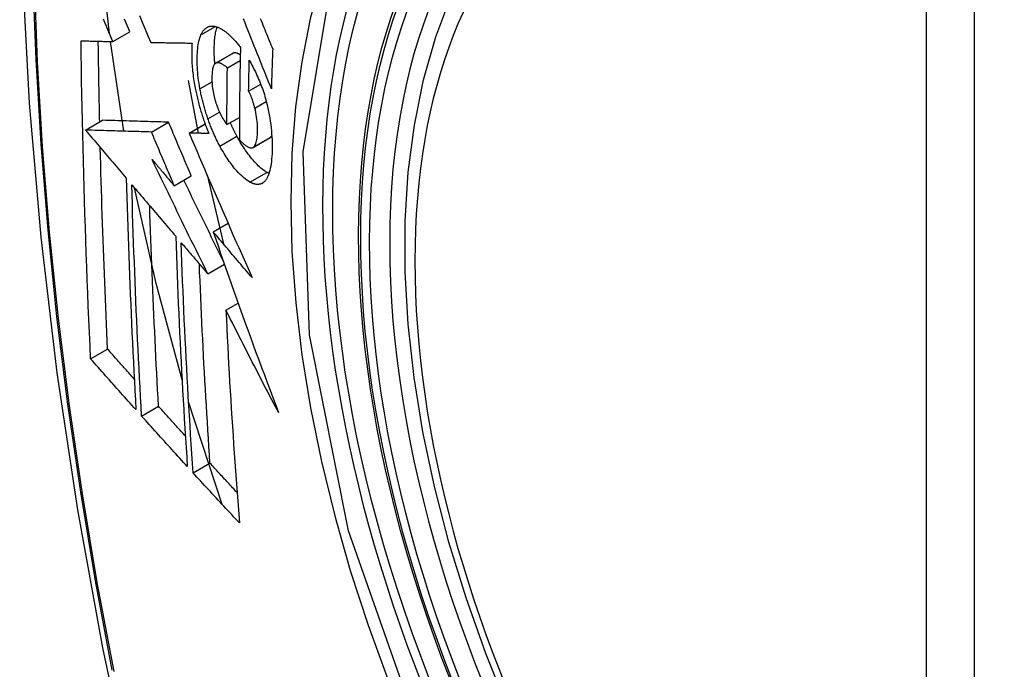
# Model space of a CAD drawing. Header units: inches. Extents: x 532.5 to 626.4, y 208.3 to 286.7.
# Tile 98 of 106: x 581.618 to 581.959, y 256.474 to 256.699. Entities that reach past the tile are written whole.
import ezdxf

# ---------------------------------------------------------------- set-up
doc = ezdxf.new("R2010")
doc.units = ezdxf.units.IN
doc.header["$MEASUREMENT"] = 0
doc.layers.add('Visible Edges(ANSI)', color=7, linetype='Continuous', lineweight=25)
doc.layers.add('Visible Tangent Edges(ANSI)', color=7, linetype='Continuous', lineweight=25)

msp = doc.modelspace()

# ---------------------------------------------------------------- linework, layer by layer
at = {"layer": 'Visible Edges(ANSI)'}
for p, q in [((581.6504, 256.69126), (581.6563, 256.69466)), ((581.65423, 256.66029), (581.64958, 256.69128)), ((581.6635, 256.69098), (581.66361, 256.69097)), ((581.68593, 256.68378), (581.69183, 256.68717)), ((581.69, 256.6822), (581.69443, 256.68475)), ((581.6765, 256.67782), (581.67993, 256.65958)), ((581.69736, 256.67413), (581.70152, 256.67652)), ((581.64097, 256.66068), (581.64687, 256.66407)), ((581.64687, 256.66407), (581.64687, 256.66407)), ((581.66378, 256.66001), (581.66967, 256.66341)), ((581.68986, 256.66256), (581.69417, 256.66504)), ((581.64098, 256.66068), (581.64097, 256.66068)), ((581.67676, 256.65966), (581.68229, 256.66285)), ((581.67692, 256.65966), (581.67676, 256.65966)), ((581.69886, 256.65468), (581.70475, 256.65808)), ((581.70475, 256.65808), (581.70481, 256.65811)), ((581.67164, 256.64143), (581.67753, 256.64482)), ((581.68298, 256.64517), (581.68864, 256.62136)), ((581.6851, 256.62553), (581.69023, 256.62849)), ((581.68322, 256.61101), (581.68897, 256.61432)), ((581.68951, 256.59843), (581.69372, 256.60086)), ((581.64273, 256.58163), (581.64859, 256.58501)), ((581.66035, 256.56187), (581.6662, 256.56524)), ((581.68823, 256.5313), (581.6766, 256.5668)), ((581.67815, 256.54224), (581.68399, 256.5456))]:
    msp.add_line(p, q, dxfattribs=at)
at = {"layer": 'Visible Edges(ANSI)', "flags": 128}
for points in [[(581.67222, 257.09367), (581.65939, 257.05556), (581.64833, 257.01632), (581.63904, 256.97603), (581.63149, 256.93476), (581.62565, 256.89257), (581.6215, 256.84953), (581.61903, 256.80569), (581.61821, 256.76111), (581.61902, 256.71587), (581.62145, 256.67001), (581.62547, 256.62362), (581.63106, 256.57674), (581.63821, 256.52945), (581.64689, 256.48182), (581.65708, 256.4339), (581.66876, 256.38578)], [(581.78711, 256.46057), (581.77937, 256.47976), (581.77252, 256.49902), (581.76658, 256.51828), (581.76159, 256.53746), (581.75756, 256.55646), (581.75452, 256.57521), (581.75248, 256.59363), (581.75147, 256.61164), (581.75149, 256.62915), (581.75255, 256.64611), (581.75466, 256.66243), (581.75781, 256.67804), (581.76202, 256.69287), (581.76728, 256.70685), (581.77358, 256.71992), (581.7809, 256.73198), (581.78925, 256.74298), (581.79857, 256.75282), (581.80882, 256.76143), (581.81994, 256.76874)], [(581.64924, 256.694), (581.64711, 256.71401), (581.64563, 256.73376)], [(581.6504, 256.69126), (581.64994, 256.69236), (581.64947, 256.69346), (581.64901, 256.69456), (581.64854, 256.69566), (581.64807, 256.69676), (581.64761, 256.69786), (581.64714, 256.69896)], [(581.6563, 256.69466), (581.65584, 256.69576), (581.65537, 256.69685), (581.6549, 256.69795), (581.65444, 256.69905)], [(581.6596, 256.70026), (581.66058, 256.69793), (581.66155, 256.6956), (581.66253, 256.69328), (581.6635, 256.69098)], [(581.70522, 256.67493), (581.70474, 256.67613), (581.70426, 256.67733), (581.70377, 256.67854), (581.70329, 256.67974), (581.7028, 256.68096), (581.70231, 256.68218), (581.70182, 256.6834), (581.70133, 256.68464), (581.70083, 256.68589), (581.70032, 256.68714), (581.69982, 256.68841), (581.6993, 256.68969), (581.69879, 256.69098), (581.69826, 256.69229), (581.69773, 256.69361), (581.6972, 256.69495), (581.69665, 256.69631), (581.6961, 256.69768), (581.69555, 256.69908)], [(581.70135, 256.69928), (581.70167, 256.6985), (581.70198, 256.69773), (581.70229, 256.69695), (581.70261, 256.69618), (581.70292, 256.69542), (581.70323, 256.69465), (581.70353, 256.69389), (581.70384, 256.69313), (581.70415, 256.69238), (581.70445, 256.69163), (581.70475, 256.69088), (581.70506, 256.69013), (581.70536, 256.68939), (581.70566, 256.68865)], [(581.68087, 256.6936), (581.68098, 256.69382), (581.68109, 256.69404), (581.6812, 256.69424), (581.68131, 256.69443), (581.68143, 256.69462), (581.68155, 256.6948), (581.68167, 256.69497), (581.6818, 256.69514), (581.68193, 256.69529), (581.68207, 256.69544), (581.6822, 256.69558), (581.68234, 256.69571), (581.68249, 256.69583), (581.68263, 256.69594), (581.68278, 256.69605), (581.68294, 256.69614), (581.68309, 256.69623), (581.68325, 256.69631), (581.68341, 256.69637), (581.68357, 256.69643), (581.68373, 256.69648), (581.6839, 256.69653), (581.68407, 256.69656), (581.68424, 256.69659)], [(581.68424, 256.69659), (581.68443, 256.6966), (581.68461, 256.69661), (581.6848, 256.69661), (581.68498, 256.69661), (581.68517, 256.69659), (581.68536, 256.69657), (581.68556, 256.69654), (581.68575, 256.6965), (581.68594, 256.69646), (581.68614, 256.6964), (581.68634, 256.69634), (581.68653, 256.69628), (581.68673, 256.6962), (581.68693, 256.69612), (581.68714, 256.69603), (581.68734, 256.69593), (581.68754, 256.69583), (581.68775, 256.69572), (581.68796, 256.6956), (581.68816, 256.69548), (581.68837, 256.69535), (581.68858, 256.69521), (581.68879, 256.69506), (581.689, 256.69491)], [(581.68569, 256.68359), (581.68563, 256.68423), (581.68558, 256.68486), (581.68554, 256.68548), (581.68551, 256.6861), (581.68549, 256.68671), (581.68547, 256.68731), (581.68546, 256.6879), (581.68546, 256.68849), (581.68547, 256.68907), (581.68548, 256.68963), (581.6855, 256.69019), (581.68552, 256.69074), (581.68556, 256.69127), (581.6856, 256.6918), (581.68565, 256.69231), (581.68571, 256.69282), (581.68577, 256.69331), (581.68585, 256.69378), (581.68593, 256.69424), (581.68602, 256.69469), (581.68612, 256.69511), (581.68623, 256.69552), (581.68635, 256.69592), (581.68648, 256.69629)], [(581.689, 256.69491), (581.68923, 256.69474), (581.68946, 256.69457), (581.68969, 256.69439), (581.68992, 256.6942), (581.69015, 256.69401), (581.69038, 256.69381), (581.69061, 256.6936), (581.69084, 256.69339), (581.69107, 256.69317), (581.6913, 256.69295), (581.69153, 256.69272), (581.69176, 256.69249), (581.69199, 256.69225), (581.69222, 256.692), (581.69245, 256.69175), (581.69268, 256.69149), (581.69291, 256.69123), (581.69314, 256.69096), (581.69337, 256.69069), (581.6936, 256.69041), (581.69383, 256.69013), (581.69407, 256.68984), (581.6943, 256.68954), (581.69453, 256.68924)], [(581.63944, 256.69153), (581.63989, 256.69152), (581.64034, 256.69151), (581.64079, 256.6915), (581.64124, 256.69149), (581.6417, 256.69147), (581.64215, 256.69146), (581.64261, 256.69145), (581.64306, 256.69144), (581.64352, 256.69143), (581.64398, 256.69142), (581.64443, 256.69141), (581.64489, 256.6914), (581.64535, 256.69138), (581.64581, 256.69137), (581.64627, 256.69136), (581.64673, 256.69135), (581.64719, 256.69134), (581.64765, 256.69133), (581.64811, 256.69132), (581.64857, 256.69131), (581.64903, 256.69129), (581.64949, 256.69128), (581.64994, 256.69127), (581.6504, 256.69126)], [(581.64273, 256.58163), (581.64252, 256.58617), (581.64232, 256.5907), (581.64212, 256.59525), (581.64193, 256.59979), (581.64174, 256.60434), (581.64156, 256.6089), (581.64139, 256.61345), (581.64122, 256.61802), (581.64106, 256.62258), (581.6409, 256.62716), (581.64075, 256.63173), (581.64061, 256.63631), (581.64047, 256.64089), (581.64034, 256.64547), (581.64022, 256.65005), (581.6401, 256.65463), (581.63999, 256.65922), (581.63989, 256.66382), (581.6398, 256.66842), (581.63971, 256.67303), (581.63963, 256.67765), (581.63956, 256.68227), (581.63949, 256.6869), (581.63944, 256.69153)], [(581.64586, 256.66349), (581.64584, 256.66465), (581.64581, 256.66581), (581.64579, 256.66697), (581.64576, 256.66813), (581.64574, 256.66929), (581.64572, 256.67045), (581.64569, 256.67161), (581.64567, 256.67277), (581.64565, 256.67393), (581.64563, 256.67509), (581.64561, 256.67626), (581.64558, 256.67742), (581.64556, 256.67858), (581.64555, 256.67974), (581.64553, 256.6809), (581.64551, 256.68207), (581.64549, 256.68323), (581.64547, 256.68439), (581.64545, 256.68556), (581.64544, 256.68672), (581.64542, 256.68789), (581.64541, 256.68905), (581.64539, 256.69022), (581.64538, 256.69138)], [(581.66361, 256.69097), (581.66419, 256.69096), (581.66477, 256.69095), (581.66535, 256.69094), (581.66593, 256.69093), (581.66652, 256.69092), (581.66711, 256.69091), (581.6677, 256.6909), (581.66828, 256.69089), (581.66887, 256.69088), (581.66947, 256.69087), (581.67006, 256.69086), (581.67065, 256.69085), (581.67124, 256.69084), (581.67184, 256.69083), (581.67243, 256.69082), (581.67302, 256.69081), (581.67362, 256.6908), (581.67422, 256.69079), (581.67481, 256.69078), (581.67541, 256.69077), (581.676, 256.69076), (581.6766, 256.69076), (581.67719, 256.69075), (581.67779, 256.69074)], [(581.67779, 256.69074), (581.67775, 256.6902), (581.67772, 256.68965), (581.67769, 256.68909), (581.67768, 256.68852), (581.67766, 256.68794), (581.67766, 256.68736), (581.67766, 256.68676), (581.67767, 256.68616), (581.67768, 256.68555), (581.67771, 256.68493), (581.67774, 256.6843), (581.67777, 256.68367), (581.67781, 256.68304), (581.67787, 256.68239), (581.67792, 256.68174), (581.67799, 256.68109), (581.67806, 256.68043), (581.67814, 256.67976), (581.67823, 256.67909), (581.67833, 256.67842), (581.67843, 256.67774), (581.67854, 256.67706), (581.67866, 256.67638), (581.67879, 256.67569)], [(581.68053, 256.67495), (581.68036, 256.67591), (581.6802, 256.67686), (581.68006, 256.6778), (581.67994, 256.67873), (581.67984, 256.67965), (581.67976, 256.68056), (581.67969, 256.68145), (581.67963, 256.68233), (581.67959, 256.6832), (581.67957, 256.68406), (581.67956, 256.68489), (581.67957, 256.68571), (581.67959, 256.68651), (581.67962, 256.68728), (581.67967, 256.68804), (581.67974, 256.68878), (581.67982, 256.68949), (581.67991, 256.69017), (581.68003, 256.69083), (581.68016, 256.69145), (581.68031, 256.69204), (581.68048, 256.6926), (581.68067, 256.69312), (581.68087, 256.6936)], [(581.69195, 256.68723), (581.69194, 256.68723), (581.69194, 256.68723), (581.69193, 256.68723), (581.69193, 256.68722), (581.69192, 256.68722), (581.69192, 256.68722), (581.69191, 256.68722), (581.69191, 256.68722), (581.6919, 256.68721), (581.6919, 256.68721), (581.69189, 256.68721), (581.69189, 256.68721), (581.69188, 256.6872), (581.69188, 256.6872), (581.69187, 256.6872), (581.69187, 256.6872), (581.69187, 256.68719), (581.69186, 256.68719), (581.69186, 256.68719), (581.69185, 256.68719), (581.69185, 256.68718), (581.69184, 256.68718), (581.69184, 256.68718), (581.69183, 256.68717)], [(581.69447, 256.68667), (581.69436, 256.68674), (581.69424, 256.6868), (581.69413, 256.68687), (581.69402, 256.68692), (581.69391, 256.68698), (581.6938, 256.68703), (581.69369, 256.68708), (581.69358, 256.68713), (581.69347, 256.68717), (581.69336, 256.68721), (581.69325, 256.68724), (581.69314, 256.68727), (581.69304, 256.6873), (581.69293, 256.68732), (581.69283, 256.68734), (581.69272, 256.68735), (581.69262, 256.68735), (581.69252, 256.68735), (581.69242, 256.68735), (581.69232, 256.68734), (581.69223, 256.68732), (581.69213, 256.6873), (581.69204, 256.68727), (581.69195, 256.68723)], [(581.69453, 256.68924), (581.6945, 256.68791), (581.69447, 256.68658), (581.69444, 256.68524), (581.69441, 256.68391), (581.69439, 256.68258), (581.69436, 256.68125), (581.69434, 256.67992), (581.69432, 256.67859), (581.6943, 256.67727), (581.69428, 256.67594), (581.69426, 256.67461), (581.69424, 256.67329), (581.69423, 256.67196), (581.69421, 256.67064), (581.6942, 256.66932), (581.69419, 256.66799), (581.69418, 256.66667), (581.69417, 256.66535), (581.69416, 256.66403), (581.69415, 256.66271), (581.69415, 256.66139), (581.69415, 256.66007), (581.69414, 256.65875), (581.69414, 256.65744)], [(581.70566, 256.68865), (581.70563, 256.68808), (581.70561, 256.6875), (581.70559, 256.68693), (581.70557, 256.68636), (581.70555, 256.68579), (581.70553, 256.68522), (581.70551, 256.68464), (581.70549, 256.68407), (581.70547, 256.6835), (581.70546, 256.68293), (581.70544, 256.68236), (581.70542, 256.68179), (581.7054, 256.68121), (581.70538, 256.68064), (581.70536, 256.68007), (581.70535, 256.6795), (581.70533, 256.67893), (581.70531, 256.67836), (581.7053, 256.67779), (581.70528, 256.67722), (581.70526, 256.67664), (581.70525, 256.67607), (581.70523, 256.6755), (581.70522, 256.67493)], [(581.68605, 256.68384), (581.68585, 256.68373), (581.68567, 256.68357), (581.6855, 256.68337), (581.68534, 256.68312), (581.68521, 256.68284), (581.68509, 256.68252), (581.68499, 256.68217), (581.6849, 256.68179), (581.68483, 256.68138), (581.68477, 256.68095), (581.68473, 256.6805), (581.68469, 256.68003), (581.68467, 256.67954), (581.68466, 256.67905), (581.68466, 256.67853), (581.68466, 256.678), (581.68468, 256.67746), (581.68471, 256.67691), (581.68475, 256.67634), (581.6848, 256.67577), (581.68487, 256.67518), (581.68496, 256.67459), (581.68506, 256.67399), (581.68518, 256.67338)], [(581.69, 256.6822), (581.68982, 256.68235), (581.68965, 256.68249), (581.68947, 256.68263), (581.6893, 256.68277), (581.68912, 256.6829), (581.68895, 256.68302), (581.68877, 256.68314), (581.6886, 256.68325), (581.68842, 256.68336), (581.68825, 256.68346), (581.68808, 256.68355), (581.68791, 256.68363), (581.68774, 256.68371), (581.68758, 256.68377), (581.68741, 256.68383), (581.68725, 256.68388), (581.68709, 256.68391), (581.68693, 256.68394), (581.68678, 256.68395), (581.68663, 256.68396), (581.68648, 256.68395), (581.68633, 256.68392), (581.68619, 256.68389), (581.68605, 256.68384)], [(581.69736, 256.67413), (581.69736, 256.67457), (581.69737, 256.67502), (581.69738, 256.67546), (581.69739, 256.67591), (581.6974, 256.67636), (581.6974, 256.6768), (581.69741, 256.67725), (581.69742, 256.67769), (581.69743, 256.67814), (581.69744, 256.67859), (581.69745, 256.67903), (581.69745, 256.67948), (581.69746, 256.67992), (581.69747, 256.68037), (581.69748, 256.68082), (581.69749, 256.68126), (581.6975, 256.68171), (581.69751, 256.68216), (581.69752, 256.6826), (581.69753, 256.68305), (581.69754, 256.6835), (581.69755, 256.68394), (581.69756, 256.68439), (581.69757, 256.68484)], [(581.69757, 256.68484), (581.69788, 256.68429), (581.69818, 256.68373), (581.69848, 256.68316), (581.69878, 256.68258), (581.69908, 256.682), (581.69937, 256.6814), (581.69967, 256.6808), (581.69996, 256.68018), (581.70024, 256.67956), (581.70052, 256.67893), (581.7008, 256.6783), (581.70107, 256.67765), (581.70133, 256.677), (581.70159, 256.67634), (581.70185, 256.67567), (581.70209, 256.67499), (581.70233, 256.67431), (581.70256, 256.67362), (581.70278, 256.67293), (581.703, 256.67223), (581.7032, 256.67153), (581.7034, 256.67082), (581.70358, 256.67011), (581.70376, 256.66939)], [(581.68986, 256.66256), (581.68986, 256.66338), (581.68986, 256.66419), (581.68986, 256.66501), (581.68986, 256.66582), (581.68987, 256.66664), (581.68987, 256.66746), (581.68987, 256.66827), (581.68987, 256.66909), (581.68988, 256.66991), (581.68988, 256.67073), (581.68989, 256.67154), (581.68989, 256.67236), (581.6899, 256.67318), (581.68991, 256.674), (581.68991, 256.67482), (581.68992, 256.67564), (581.68993, 256.67646), (581.68994, 256.67728), (581.68995, 256.6781), (581.68996, 256.67892), (581.68997, 256.67974), (581.68998, 256.68056), (581.68999, 256.68138), (581.69, 256.6822)], [(581.67879, 256.67569), (581.67888, 256.67519), (581.67898, 256.67469), (581.67908, 256.67419), (581.67919, 256.67369), (581.6793, 256.67319), (581.67941, 256.67269), (581.67952, 256.67219), (581.67964, 256.67169), (581.67976, 256.67118), (581.67989, 256.67068), (581.68002, 256.67018), (581.68015, 256.66968), (581.68029, 256.66918), (581.68042, 256.66868), (581.68057, 256.66818), (581.68071, 256.66768), (581.68086, 256.66718), (581.68101, 256.66669), (581.68116, 256.66619), (581.68132, 256.6657), (581.68148, 256.66521), (581.68164, 256.66472), (581.6818, 256.66423), (581.68197, 256.66375)], [(581.68328, 256.66461), (581.68313, 256.66503), (581.68299, 256.66545), (581.68285, 256.66588), (581.68271, 256.6663), (581.68258, 256.66673), (581.68245, 256.66716), (581.68232, 256.66758), (581.68219, 256.66801), (581.68206, 256.66845), (581.68194, 256.66888), (581.68182, 256.66931), (581.6817, 256.66975), (581.68159, 256.67018), (581.68148, 256.67062), (581.68137, 256.67105), (581.68127, 256.67148), (581.68117, 256.67192), (581.68107, 256.67235), (581.68097, 256.67278), (581.68088, 256.67322), (581.68079, 256.67365), (581.6807, 256.67408), (581.68061, 256.67452), (581.68053, 256.67495)], [(581.69948, 256.66829), (581.69941, 256.66855), (581.69934, 256.66882), (581.69927, 256.66908), (581.6992, 256.66934), (581.69912, 256.6696), (581.69905, 256.66987), (581.69897, 256.67013), (581.69889, 256.67039), (581.69881, 256.67065), (581.69872, 256.67091), (581.69864, 256.67116), (581.69855, 256.67141), (581.69846, 256.67166), (581.69837, 256.67191), (581.69828, 256.67215), (581.69819, 256.67239), (581.69809, 256.67262), (581.69799, 256.67286), (581.69789, 256.67308), (581.69779, 256.6733), (581.69768, 256.67352), (581.69758, 256.67373), (581.69747, 256.67393), (581.69736, 256.67413)], [(581.68518, 256.67338), (581.68522, 256.67318), (581.68527, 256.67299), (581.68531, 256.67279), (581.68536, 256.67259), (581.6854, 256.67239), (581.68545, 256.67219), (581.6855, 256.67199), (581.68555, 256.6718), (581.6856, 256.6716), (581.68566, 256.6714), (581.68571, 256.6712), (581.68577, 256.67101), (581.68582, 256.67081), (581.68588, 256.67061), (581.68594, 256.67042), (581.686, 256.67023), (581.68606, 256.67003), (581.68613, 256.66984), (581.68619, 256.66965), (581.68625, 256.66946), (581.68632, 256.66927), (581.68639, 256.66908), (581.68646, 256.66889), (581.68653, 256.66871)], [(581.68653, 256.66871), (581.68659, 256.66854), (581.68666, 256.66837), (581.68673, 256.6682), (581.68679, 256.66804), (581.68686, 256.66788), (581.68693, 256.66771), (581.68699, 256.66755), (581.68706, 256.66739), (581.68713, 256.66724), (581.6872, 256.66708), (581.68727, 256.66692), (581.68734, 256.66677), (581.68742, 256.66662), (581.68749, 256.66647), (581.68756, 256.66632), (581.68763, 256.66617), (581.68771, 256.66602), (581.68778, 256.66588), (581.68786, 256.66574), (581.68793, 256.6656), (581.68801, 256.66546), (581.68809, 256.66532), (581.68816, 256.66518), (581.68824, 256.66505)], [(581.69891, 256.65471), (581.69913, 256.65488), (581.69933, 256.65511), (581.69952, 256.65538), (581.69969, 256.6557), (581.69984, 256.65607), (581.69997, 256.65647), (581.70008, 256.65691), (581.70017, 256.65738), (581.70025, 256.65788), (581.70031, 256.65841), (581.70036, 256.65896), (581.70039, 256.65954), (581.70042, 256.66012), (581.70043, 256.66075), (581.70043, 256.66144), (581.70041, 256.66214), (581.70037, 256.66287), (581.70031, 256.66361), (581.70022, 256.66437), (581.70012, 256.66515), (581.69999, 256.66593), (581.69984, 256.66671), (581.69967, 256.6675), (581.69948, 256.66829)], [(581.70376, 256.66939), (581.70402, 256.66825), (581.70426, 256.66712), (581.70447, 256.66599), (581.70467, 256.66487), (581.70484, 256.66375), (581.70499, 256.66264), (581.70512, 256.66155), (581.70522, 256.66047), (581.70531, 256.65941), (581.70538, 256.65837), (581.70543, 256.65734), (581.70546, 256.65632), (581.70548, 256.65533), (581.70548, 256.65435), (581.70546, 256.65339), (581.70543, 256.65246), (581.70538, 256.65155), (581.70531, 256.65066), (581.70522, 256.64981), (581.70512, 256.64899), (581.705, 256.6482), (581.70485, 256.64745), (581.70468, 256.64674), (581.7045, 256.64607)], [(581.66967, 256.66341), (581.66879, 256.66343), (581.66791, 256.66346), (581.66702, 256.66348), (581.66614, 256.66351), (581.66525, 256.66353), (581.66435, 256.66356), (581.66346, 256.66358), (581.66255, 256.66361), (581.66165, 256.66364), (581.66073, 256.66366), (581.65981, 256.66369), (581.65888, 256.66372), (581.65794, 256.66374), (581.657, 256.66377), (581.65604, 256.6638), (581.65507, 256.66383), (581.65409, 256.66386), (581.6531, 256.66389), (581.6521, 256.66392), (581.65108, 256.66394), (581.65005, 256.66398), (581.649, 256.66401), (581.64794, 256.66404), (581.64687, 256.66407)], [(581.67753, 256.64482), (581.6772, 256.6456), (581.67688, 256.64637), (581.67655, 256.64715), (581.67622, 256.64792), (581.67589, 256.64869), (581.67556, 256.64947), (581.67523, 256.65024), (581.6749, 256.65102), (581.67457, 256.65179), (581.67425, 256.65257), (581.67392, 256.65334), (581.67359, 256.65412), (581.67326, 256.65489), (581.67293, 256.65567), (581.67261, 256.65644), (581.67228, 256.65722), (581.67195, 256.65799), (581.67163, 256.65876), (581.6713, 256.65954), (581.67098, 256.66031), (581.67065, 256.66109), (581.67032, 256.66186), (581.67, 256.66263), (581.66967, 256.66341)], [(581.68197, 256.66375), (581.68204, 256.66356), (581.6821, 256.66338), (581.68216, 256.6632), (581.68223, 256.66302), (581.68229, 256.66284), (581.68236, 256.66266), (581.68242, 256.66248), (581.68249, 256.6623), (581.68256, 256.66212), (581.68262, 256.66195), (581.68269, 256.66177), (581.68276, 256.66159), (581.68282, 256.66141), (581.68289, 256.66124), (581.68296, 256.66106), (581.68303, 256.66089), (581.6831, 256.66071), (581.68317, 256.66054), (581.68324, 256.66036), (581.68331, 256.66019), (581.68338, 256.66001), (581.68345, 256.65984), (581.68352, 256.65967), (581.68359, 256.65949)], [(581.68742, 256.65513), (581.68723, 256.65549), (581.68704, 256.65585), (581.68685, 256.65621), (581.68666, 256.65658), (581.68648, 256.65695), (581.68629, 256.65732), (581.68611, 256.6577), (581.68593, 256.65808), (581.68575, 256.65846), (581.68558, 256.65885), (581.6854, 256.65924), (581.68523, 256.65963), (581.68505, 256.66003), (581.68488, 256.66043), (581.68471, 256.66083), (581.68455, 256.66124), (581.68438, 256.66165), (581.68422, 256.66206), (581.68406, 256.66248), (581.6839, 256.6629), (581.68374, 256.66332), (581.68358, 256.66375), (581.68343, 256.66418), (581.68328, 256.66461)], [(581.68824, 256.66505), (581.68831, 256.66494), (581.68837, 256.66483), (581.68844, 256.66471), (581.6885, 256.6646), (581.68857, 256.66449), (581.68864, 256.66438), (581.6887, 256.66427), (581.68877, 256.66417), (581.68884, 256.66406), (581.68891, 256.66395), (581.68897, 256.66384), (581.68904, 256.66374), (581.68911, 256.66363), (581.68918, 256.66353), (581.68925, 256.66342), (581.68932, 256.66332), (581.68938, 256.66322), (581.68945, 256.66312), (581.68952, 256.66303), (581.68959, 256.66293), (581.68966, 256.66283), (581.68972, 256.66274), (581.68979, 256.66265), (581.68986, 256.66256)], [(581.69332, 256.65852), (581.69322, 256.65871), (581.69312, 256.6589), (581.69302, 256.65909), (581.69292, 256.65928), (581.69282, 256.65947), (581.69272, 256.65966), (581.69263, 256.65985), (581.69253, 256.66004), (581.69243, 256.66023), (581.69234, 256.66043), (581.69224, 256.66062), (581.69214, 256.66082), (581.69205, 256.66102), (581.69196, 256.66121), (581.69186, 256.66141), (581.69177, 256.66161), (581.69167, 256.66181), (581.69158, 256.66201), (581.69149, 256.66221), (581.6914, 256.66242), (581.6913, 256.66262), (581.69121, 256.66283), (581.69112, 256.66303), (581.69103, 256.66324)], [(581.64097, 256.66068), (581.64156, 256.65999), (581.64214, 256.65929), (581.64273, 256.6586), (581.64331, 256.65791), (581.6439, 256.65722), (581.64449, 256.65653), (581.64507, 256.65584), (581.64566, 256.65514), (581.64625, 256.65445), (581.64683, 256.65376), (581.64742, 256.65306), (581.64801, 256.65237), (581.6486, 256.65168), (581.64918, 256.65098), (581.64977, 256.65029), (581.65036, 256.6496), (581.65095, 256.64891), (581.65153, 256.64821), (581.65212, 256.64752), (581.65271, 256.64683), (581.65329, 256.64614), (581.65388, 256.64544), (581.65447, 256.64475), (581.65506, 256.64406)], [(581.66378, 256.66001), (581.6629, 256.66004), (581.66201, 256.66006), (581.66113, 256.66009), (581.66024, 256.66011), (581.65935, 256.66014), (581.65846, 256.66016), (581.65756, 256.66019), (581.65666, 256.66022), (581.65575, 256.66024), (581.65484, 256.66027), (581.65391, 256.6603), (581.65298, 256.66032), (581.65205, 256.66035), (581.6511, 256.66038), (581.65014, 256.66041), (581.64918, 256.66043), (581.6482, 256.66046), (581.64721, 256.66049), (581.6462, 256.66052), (581.64519, 256.66055), (581.64416, 256.66058), (581.64311, 256.66061), (581.64205, 256.66064), (581.64098, 256.66068)], [(581.67164, 256.64143), (581.67131, 256.6422), (581.67098, 256.64298), (581.67065, 256.64375), (581.67032, 256.64453), (581.66999, 256.6453), (581.66967, 256.64608), (581.66934, 256.64685), (581.66901, 256.64762), (581.66868, 256.6484), (581.66835, 256.64917), (581.66802, 256.64995), (581.6677, 256.65072), (581.66737, 256.6515), (581.66704, 256.65227), (581.66671, 256.65305), (581.66639, 256.65382), (581.66606, 256.6546), (581.66573, 256.65537), (581.66541, 256.65614), (581.66508, 256.65692), (581.66475, 256.65769), (581.66443, 256.65847), (581.6641, 256.65924), (581.66378, 256.66001)], [(581.67676, 256.65966), (581.67763, 256.65762), (581.67851, 256.65557), (581.67939, 256.65352), (581.68027, 256.65146), (581.68116, 256.64939), (581.68205, 256.64732), (581.68295, 256.64524), (581.68385, 256.64315), (581.68475, 256.64107), (581.68566, 256.63898), (581.68656, 256.63688), (581.68748, 256.63479), (581.68839, 256.63269), (581.6893, 256.63059), (581.69022, 256.6285), (581.69114, 256.6264), (581.69206, 256.6243), (581.69298, 256.62221), (581.69391, 256.62011), (581.69483, 256.61802), (581.69576, 256.61593), (581.69668, 256.61385), (581.69761, 256.61177), (581.69854, 256.60969)], [(581.68359, 256.65949), (581.68331, 256.6595), (581.68303, 256.65951), (581.68275, 256.65951), (581.68247, 256.65952), (581.6822, 256.65953), (581.68192, 256.65953), (581.68164, 256.65954), (581.68136, 256.65955), (581.68108, 256.65955), (581.6808, 256.65956), (581.68052, 256.65957), (581.68025, 256.65957), (581.67997, 256.65958), (581.67969, 256.65959), (581.67941, 256.6596), (581.67913, 256.6596), (581.67886, 256.65961), (581.67858, 256.65962), (581.6783, 256.65962), (581.67803, 256.65963), (581.67775, 256.65964), (581.67747, 256.65964), (581.6772, 256.65965), (581.67692, 256.65966)], [(581.7037, 256.64607), (581.70328, 256.64632), (581.70286, 256.64659), (581.70243, 256.64689), (581.70201, 256.64722), (581.70157, 256.64757), (581.70114, 256.64796), (581.7007, 256.64837), (581.70026, 256.6488), (581.69982, 256.64925), (581.69938, 256.64973), (581.69894, 256.65023), (581.69849, 256.65075), (581.69805, 256.65129), (581.69762, 256.65184), (581.69718, 256.65241), (581.69674, 256.65301), (581.69631, 256.65362), (581.69587, 256.65426), (581.69544, 256.65492), (581.69501, 256.6556), (581.69458, 256.6563), (581.69416, 256.65702), (581.69374, 256.65776), (581.69332, 256.65852)], [(581.69414, 256.65744), (581.69436, 256.6572), (581.69457, 256.65697), (581.69478, 256.65675), (581.695, 256.65653), (581.69521, 256.65632), (581.69542, 256.65612), (581.69563, 256.65592), (581.69585, 256.65574), (581.69605, 256.65556), (581.69626, 256.6554), (581.69647, 256.65524), (581.69668, 256.6551), (581.69688, 256.65497), (581.69709, 256.65486), (581.69729, 256.65475), (581.69749, 256.65467), (581.69768, 256.6546), (581.69787, 256.65455), (581.69806, 256.65452), (581.69824, 256.65451), (581.69842, 256.65453), (581.69859, 256.65456), (581.69875, 256.65462), (581.69891, 256.65471)], [(581.70481, 256.65811), (581.70483, 256.65812), (581.70486, 256.65814), (581.70488, 256.65816), (581.70491, 256.65818), (581.70493, 256.6582), (581.70496, 256.65822), (581.70498, 256.65824), (581.70501, 256.65826), (581.70503, 256.65828), (581.70505, 256.6583), (581.70508, 256.65833), (581.7051, 256.65835), (581.70512, 256.65837), (581.70515, 256.6584), (581.70517, 256.65842), (581.70519, 256.65845), (581.70521, 256.65848), (581.70523, 256.65851), (581.70526, 256.65853), (581.70528, 256.65856), (581.7053, 256.65859), (581.70532, 256.65862), (581.70534, 256.65865), (581.70536, 256.65868)], [(581.64859, 256.58501), (581.64846, 256.58789), (581.64833, 256.59078), (581.6482, 256.59366), (581.64808, 256.59655), (581.64795, 256.59944), (581.64783, 256.60233), (581.64772, 256.60522), (581.6476, 256.60811), (581.64748, 256.611), (581.64737, 256.6139), (581.64726, 256.61679), (581.64716, 256.61969), (581.64705, 256.62259), (581.64695, 256.6255), (581.64685, 256.6284), (581.64675, 256.63131), (581.64666, 256.63422), (581.64657, 256.63713), (581.64648, 256.64004), (581.64639, 256.64296), (581.64631, 256.64588), (581.64623, 256.6488), (581.64615, 256.65173), (581.64607, 256.65465)], [(581.6978, 256.64268), (581.69725, 256.643), (581.69669, 256.64338), (581.69612, 256.64381), (581.69555, 256.64429), (581.69497, 256.64481), (581.69441, 256.64536), (581.69388, 256.64591), (581.69338, 256.64645), (581.69293, 256.64697), (581.69252, 256.64745), (581.69214, 256.64791), (581.69177, 256.64838), (581.6914, 256.64886), (581.69103, 256.64935), (581.69066, 256.64986), (581.6903, 256.65039), (581.68993, 256.65093), (581.68957, 256.65148), (581.68921, 256.65205), (581.68884, 256.65263), (581.68849, 256.65323), (581.68813, 256.65385), (581.68777, 256.65448), (581.68742, 256.65513)], [(581.68322, 256.61101), (581.68241, 256.61266), (581.6816, 256.6143), (581.68078, 256.61594), (581.67997, 256.61759), (581.67916, 256.61924), (581.67835, 256.62089), (581.67754, 256.62254), (581.67673, 256.62419), (581.67592, 256.62584), (581.67511, 256.6275), (581.67431, 256.62915), (581.6735, 256.6308), (581.6727, 256.63245), (581.6719, 256.6341), (581.67109, 256.63575), (581.67029, 256.6374), (581.6695, 256.63905), (581.6687, 256.6407), (581.66791, 256.64234), (581.66711, 256.64398), (581.66632, 256.64562), (581.66553, 256.64726), (581.66475, 256.64889), (581.66396, 256.65052)], [(581.66396, 256.65052), (581.66428, 256.65015), (581.6646, 256.64977), (581.66492, 256.64939), (581.66524, 256.64901), (581.66556, 256.64863), (581.66588, 256.64825), (581.6662, 256.64787), (581.66652, 256.64749), (581.66684, 256.64712), (581.66716, 256.64674), (581.66748, 256.64636), (581.6678, 256.64598), (581.66812, 256.6456), (581.66844, 256.64522), (581.66876, 256.64484), (581.66908, 256.64446), (581.6694, 256.64408), (581.66972, 256.6437), (581.67004, 256.64332), (581.67036, 256.64295), (581.67068, 256.64257), (581.671, 256.64219), (581.67132, 256.64181), (581.67164, 256.64143)], [(581.65506, 256.64406), (581.65515, 256.6407), (581.65524, 256.63735), (581.65534, 256.63399), (581.65545, 256.63064), (581.65556, 256.62729), (581.65567, 256.62394), (581.65579, 256.62059), (581.65591, 256.61725), (581.65603, 256.61391), (581.65616, 256.61056), (581.6563, 256.60723), (581.65643, 256.60389), (581.65658, 256.60056), (581.65672, 256.59723), (581.65687, 256.5939), (581.65702, 256.59058), (581.65718, 256.58726), (581.65734, 256.58394), (581.6575, 256.58062), (581.65767, 256.57731), (581.65784, 256.574), (581.65801, 256.57069), (581.65819, 256.56738), (581.65836, 256.56408)], [(581.68856, 256.6155), (581.68799, 256.61665), (581.68742, 256.61781), (581.68685, 256.61897), (581.68628, 256.62012), (581.68571, 256.62128), (581.68514, 256.62244), (581.68457, 256.6236), (581.684, 256.62476), (581.68343, 256.62592), (581.68286, 256.62709), (581.68229, 256.62825), (581.68172, 256.62941), (581.68116, 256.63057), (581.68059, 256.63173), (581.68002, 256.6329), (581.67946, 256.63406), (581.67889, 256.63522), (581.67833, 256.63638), (581.67776, 256.63754), (581.6772, 256.6387), (581.67664, 256.63986), (581.67608, 256.64102), (581.67551, 256.64218), (581.67495, 256.64334)], [(581.7045, 256.64607), (581.70442, 256.64583), (581.70434, 256.64559), (581.70426, 256.64536), (581.70417, 256.64514), (581.70409, 256.64493), (581.70399, 256.64472), (581.7039, 256.64451), (581.7038, 256.64432), (581.70371, 256.64413), (581.7036, 256.64395), (581.7035, 256.64377), (581.70339, 256.64361), (581.70328, 256.64345), (581.70316, 256.6433), (581.70305, 256.64315), (581.70292, 256.64302), (581.7028, 256.64289), (581.70268, 256.64277), (581.70255, 256.64265), (581.70242, 256.64255), (581.70228, 256.64245), (581.70215, 256.64236), (581.70201, 256.64228), (581.70187, 256.64221)], [(581.70439, 256.64574), (581.70436, 256.64575), (581.70433, 256.64576), (581.7043, 256.64578), (581.70428, 256.64579), (581.70425, 256.6458), (581.70422, 256.64581), (581.70419, 256.64583), (581.70416, 256.64584), (581.70413, 256.64585), (581.70411, 256.64587), (581.70408, 256.64588), (581.70405, 256.6459), (581.70402, 256.64591), (581.70399, 256.64592), (581.70396, 256.64594), (581.70393, 256.64595), (581.7039, 256.64597), (581.70387, 256.64598), (581.70385, 256.646), (581.70382, 256.64601), (581.70379, 256.64603), (581.70376, 256.64604), (581.70373, 256.64606), (581.7037, 256.64607)], [(581.65697, 256.64181), (581.65759, 256.64107), (581.65822, 256.64033), (581.65885, 256.63959), (581.65948, 256.63885), (581.66011, 256.63811), (581.66074, 256.63736), (581.66138, 256.63662), (581.66201, 256.63588), (581.66264, 256.63513), (581.66327, 256.63439), (581.66391, 256.63365), (581.66454, 256.6329), (581.66517, 256.63216), (581.6658, 256.63141), (581.66644, 256.63067), (581.66707, 256.62993), (581.6677, 256.62918), (581.66834, 256.62844), (581.66897, 256.6277), (581.6696, 256.62695), (581.67024, 256.62621), (581.67087, 256.62547), (581.6715, 256.62473), (581.67213, 256.62399)], [(581.66035, 256.56187), (581.66016, 256.56517), (581.65998, 256.56847), (581.65981, 256.57178), (581.65964, 256.57508), (581.65947, 256.57839), (581.6593, 256.58171), (581.65914, 256.58502), (581.65898, 256.58834), (581.65882, 256.59166), (581.65867, 256.59498), (581.65852, 256.59831), (581.65838, 256.60164), (581.65824, 256.60497), (581.6581, 256.60831), (581.65797, 256.61165), (581.65784, 256.61499), (581.65771, 256.61833), (581.65759, 256.62168), (581.65748, 256.62503), (581.65737, 256.62838), (581.65726, 256.63174), (581.65716, 256.63509), (581.65706, 256.63845), (581.65697, 256.64181)], [(581.67434, 256.57438), (581.66533, 256.60767), (581.6579, 256.64071)], [(581.70187, 256.64221), (581.70172, 256.64214), (581.70157, 256.64208), (581.70141, 256.64203), (581.70126, 256.64199), (581.7011, 256.64195), (581.70094, 256.64193), (581.70078, 256.64191), (581.70062, 256.6419), (581.70046, 256.64189), (581.70029, 256.64189), (581.70012, 256.6419), (581.69996, 256.64192), (581.69978, 256.64195), (581.69961, 256.64198), (581.69944, 256.64202), (581.69926, 256.64207), (581.69908, 256.64212), (581.69891, 256.64218), (581.69873, 256.64225), (581.69854, 256.64232), (581.69836, 256.6424), (581.69818, 256.64249), (581.69799, 256.64258), (581.6978, 256.64268)], [(581.6662, 256.56524), (581.66604, 256.56811), (581.66589, 256.57097), (581.66574, 256.57384), (581.66559, 256.57671), (581.66544, 256.57958), (581.66529, 256.58246), (581.66515, 256.58533), (581.66501, 256.58821), (581.66487, 256.59109), (581.66474, 256.59397), (581.66461, 256.59686), (581.66448, 256.59974), (581.66435, 256.60263), (581.66423, 256.60552), (581.66411, 256.60841), (581.66399, 256.61131), (581.66388, 256.6142), (581.66376, 256.6171), (581.66366, 256.62), (581.66355, 256.6229), (581.66345, 256.62581), (581.66335, 256.62871), (581.66325, 256.63161), (581.66316, 256.63452)], [(581.67213, 256.62399), (581.67225, 256.62064), (581.67237, 256.6173), (581.67249, 256.61396), (581.67262, 256.61063), (581.67275, 256.6073), (581.67289, 256.60397), (581.67303, 256.60064), (581.67318, 256.59731), (581.67334, 256.59399), (581.6735, 256.59066), (581.67366, 256.58734), (581.67383, 256.58402), (581.674, 256.5807), (581.67418, 256.57739), (581.67436, 256.57408), (581.67454, 256.57077), (581.67473, 256.56746), (581.67492, 256.56416), (581.67512, 256.56086), (581.67532, 256.55756), (581.67553, 256.55427), (581.67573, 256.55098), (581.67594, 256.54769), (581.67616, 256.54441)], [(581.69854, 256.60969), (581.69798, 256.61035), (581.69742, 256.61101), (581.69686, 256.61167), (581.6963, 256.61233), (581.69573, 256.61299), (581.69517, 256.61365), (581.69461, 256.61431), (581.69405, 256.61497), (581.69349, 256.61563), (581.69293, 256.61629), (581.69237, 256.61696), (581.69181, 256.61762), (581.69125, 256.61828), (581.69069, 256.61894), (581.69012, 256.6196), (581.68956, 256.62026), (581.689, 256.62092), (581.68845, 256.62158), (581.68789, 256.62224), (581.68733, 256.6229), (581.68677, 256.62356), (581.68621, 256.62422), (581.68565, 256.62487), (581.6851, 256.62553)], [(581.6851, 256.62553), (581.68599, 256.62294), (581.68689, 256.62034), (581.68779, 256.61774), (581.68869, 256.61513), (581.6896, 256.61253), (581.69051, 256.60993), (581.69143, 256.60732), (581.69235, 256.60472), (581.69328, 256.60211), (581.69421, 256.59951), (581.69514, 256.5969), (581.69608, 256.59429), (581.69702, 256.59169), (581.69797, 256.58908), (581.69893, 256.58647), (581.69988, 256.58387), (581.70085, 256.58126), (581.70181, 256.57866), (581.70279, 256.57606), (581.70376, 256.57345), (581.70474, 256.57085), (581.70573, 256.56825), (581.70672, 256.56565), (581.70772, 256.56306)], [(581.67815, 256.54224), (581.67793, 256.54552), (581.67771, 256.54881), (581.6775, 256.5521), (581.67729, 256.5554), (581.67709, 256.5587), (581.67689, 256.562), (581.67669, 256.56531), (581.6765, 256.56861), (581.67631, 256.57192), (581.67612, 256.57523), (581.67594, 256.57854), (581.67577, 256.58186), (581.67559, 256.58517), (581.67543, 256.58849), (581.67527, 256.5918), (581.67511, 256.59512), (581.67496, 256.59844), (581.67481, 256.60176), (581.67467, 256.60508), (581.67453, 256.60841), (581.6744, 256.61174), (581.67427, 256.61508), (581.67415, 256.61841), (581.67404, 256.62176)], [(581.67404, 256.62176), (581.67442, 256.62131), (581.6748, 256.62086), (581.67518, 256.62042), (581.67556, 256.61997), (581.67595, 256.61952), (581.67633, 256.61907), (581.67671, 256.61863), (581.67709, 256.61818), (581.67748, 256.61773), (581.67786, 256.61728), (581.67824, 256.61683), (581.67862, 256.61639), (581.67901, 256.61594), (581.67939, 256.61549), (581.67977, 256.61504), (581.68016, 256.61459), (581.68054, 256.61415), (581.68092, 256.6137), (581.68131, 256.61325), (581.68169, 256.6128), (581.68207, 256.61236), (581.68246, 256.61191), (581.68284, 256.61146), (581.68322, 256.61101)], [(581.68399, 256.5456), (581.6838, 256.54844), (581.68362, 256.55129), (581.68344, 256.55413), (581.68326, 256.55698), (581.68308, 256.55983), (581.6829, 256.56269), (581.68273, 256.56555), (581.68256, 256.56841), (581.6824, 256.57127), (581.68223, 256.57413), (581.68207, 256.577), (581.68192, 256.57987), (581.68176, 256.58274), (581.68161, 256.58561), (581.68147, 256.58849), (581.68132, 256.59136), (581.68118, 256.59424), (581.68105, 256.59712), (581.68091, 256.6), (581.68078, 256.60288), (581.68066, 256.60576), (581.68054, 256.60865), (581.68042, 256.61153), (581.68031, 256.61442)], [(581.70772, 256.56306), (581.70694, 256.56453), (581.70617, 256.566), (581.70539, 256.56747), (581.70462, 256.56894), (581.70385, 256.57042), (581.70308, 256.57189), (581.70231, 256.57337), (581.70155, 256.57484), (581.70078, 256.57632), (581.70002, 256.57779), (581.69925, 256.57927), (581.69849, 256.58075), (581.69774, 256.58222), (581.69698, 256.5837), (581.69622, 256.58518), (581.69547, 256.58665), (581.69472, 256.58813), (581.69397, 256.5896), (581.69322, 256.59107), (581.69247, 256.59255), (581.69173, 256.59402), (581.69098, 256.59549), (581.69024, 256.59696), (581.68951, 256.59843)], [(581.68951, 256.59843), (581.68965, 256.59532), (581.6898, 256.59221), (581.68995, 256.5891), (581.69011, 256.586), (581.69027, 256.5829), (581.69044, 256.5798), (581.69062, 256.5767), (581.69079, 256.57361), (581.69098, 256.57053), (581.69117, 256.56744), (581.69136, 256.56437), (581.69156, 256.56129), (581.69176, 256.55823), (581.69196, 256.55516), (581.69217, 256.55211), (581.69238, 256.54906), (581.6926, 256.54602), (581.69281, 256.54298), (581.69304, 256.53995), (581.69326, 256.53693), (581.69349, 256.53391), (581.69372, 256.5309), (581.69395, 256.5279), (581.69419, 256.52491)], [(581.65781, 256.57463), (581.65742, 256.57506), (581.65703, 256.57549), (581.65665, 256.57593), (581.65626, 256.57636), (581.65588, 256.57679), (581.65549, 256.57722), (581.65511, 256.57766), (581.65473, 256.57809), (581.65434, 256.57852), (581.65396, 256.57895), (581.65357, 256.57939), (581.65319, 256.57982), (581.6528, 256.58025), (581.65242, 256.58069), (581.65204, 256.58112), (581.65165, 256.58155), (581.65127, 256.58198), (581.65089, 256.58241), (581.6505, 256.58285), (581.65012, 256.58328), (581.64974, 256.58371), (581.64936, 256.58414), (581.64897, 256.58458), (581.64859, 256.58501)], [(581.65836, 256.56408), (581.65771, 256.56481), (581.65706, 256.56554), (581.6564, 256.56627), (581.65575, 256.567), (581.65509, 256.56773), (581.65444, 256.56846), (581.65379, 256.56919), (581.65313, 256.56992), (581.65248, 256.57066), (581.65183, 256.57139), (581.65118, 256.57212), (581.65053, 256.57285), (581.64987, 256.57358), (581.64922, 256.57432), (581.64857, 256.57505), (581.64792, 256.57578), (581.64727, 256.57651), (581.64662, 256.57724), (581.64597, 256.57798), (581.64532, 256.57871), (581.64467, 256.57944), (581.64403, 256.58017), (581.64338, 256.5809), (581.64273, 256.58163)], [(581.67548, 256.55495), (581.67509, 256.55537), (581.67471, 256.5558), (581.67432, 256.55623), (581.67393, 256.55666), (581.67354, 256.55709), (581.67315, 256.55752), (581.67277, 256.55795), (581.67238, 256.55838), (581.67199, 256.55881), (581.6716, 256.55924), (581.67122, 256.55967), (581.67083, 256.5601), (581.67044, 256.56052), (581.67006, 256.56095), (581.66967, 256.56138), (581.66928, 256.56181), (581.6689, 256.56224), (581.66851, 256.56267), (581.66812, 256.5631), (581.66774, 256.56353), (581.66735, 256.56396), (581.66697, 256.56438), (581.66658, 256.56481), (581.6662, 256.56524)], [(581.67616, 256.54441), (581.67549, 256.54514), (581.67483, 256.54586), (581.67417, 256.54659), (581.67351, 256.54732), (581.67285, 256.54804), (581.67218, 256.54877), (581.67152, 256.5495), (581.67086, 256.55023), (581.6702, 256.55095), (581.66954, 256.55168), (581.66888, 256.55241), (581.66822, 256.55314), (581.66756, 256.55387), (581.6669, 256.55459), (581.66625, 256.55532), (581.66559, 256.55605), (581.66493, 256.55678), (581.66427, 256.55751), (581.66362, 256.55823), (581.66296, 256.55896), (581.66231, 256.55969), (581.66165, 256.56042), (581.661, 256.56114), (581.66035, 256.56187)], [(581.69338, 256.53541), (581.69298, 256.53583), (581.69259, 256.53626), (581.6922, 256.53668), (581.6918, 256.53711), (581.69141, 256.53753), (581.69102, 256.53796), (581.69063, 256.53838), (581.69023, 256.53881), (581.68984, 256.53923), (581.68945, 256.53966), (581.68906, 256.54008), (581.68867, 256.54051), (581.68828, 256.54093), (581.68789, 256.54136), (581.68749, 256.54178), (581.6871, 256.5422), (581.68671, 256.54263), (581.68632, 256.54305), (581.68593, 256.54348), (581.68555, 256.5439), (581.68516, 256.54433), (581.68477, 256.54475), (581.68438, 256.54518), (581.68399, 256.5456)], [(581.69419, 256.52491), (581.69351, 256.52563), (581.69284, 256.52635), (581.69217, 256.52707), (581.69149, 256.52779), (581.69082, 256.52851), (581.69015, 256.52923), (581.68948, 256.52996), (581.68881, 256.53068), (581.68814, 256.5314), (581.68747, 256.53212), (581.6868, 256.53284), (581.68613, 256.53357), (581.68546, 256.53429), (581.68479, 256.53501), (581.68412, 256.53574), (581.68346, 256.53646), (581.68279, 256.53718), (581.68213, 256.5379), (581.68146, 256.53863), (581.6808, 256.53935), (581.68013, 256.54007), (581.67947, 256.54079), (581.67881, 256.54152), (581.67815, 256.54224)]]:
    msp.add_lwpolyline(points, dxfattribs=at)
at = {"layer": 'Visible Edges(ANSI)'}
msp.add_ellipse((581.96882, 256.4933), major_axis=(0.15718, -0.27294), ratio=0.578093, start_param=2.362013, end_param=7.062765, dxfattribs=at)
msp.add_ellipse((581.96534, 256.49129), major_axis=(-0.15963, 0.2772), ratio=0.578093, dxfattribs=at)
at = {"layer": 'Visible Tangent Edges(ANSI)'}
for p, q in [((581.93159, 256.75618), (581.93159, 256.27089)), ((581.94829, 256.27089), (581.94829, 256.75618)), ((581.68087, 256.6936), (581.68586, 256.69648)), ((581.68605, 256.68384), (581.69195, 256.68723)), ((581.68053, 256.67495), (581.68469, 256.67734)), ((581.69948, 256.66829), (581.70346, 256.67059)), ((581.68328, 256.66461), (581.68728, 256.66691)), ((581.64098, 256.66068), (581.64687, 256.66407)), ((581.67692, 256.65966), (581.68232, 256.66277)), ((581.68742, 256.65513), (581.69332, 256.65852)), ((581.69891, 256.65471), (581.70481, 256.65811)), ((581.6978, 256.64268), (581.7037, 256.64607)), ((581.70187, 256.64221), (581.70226, 256.64244))]:
    msp.add_line(p, q, dxfattribs=at)
at = {"layer": 'Visible Tangent Edges(ANSI)', "flags": 128}
for points in [[(581.67138, 257.05007), (581.66362, 257.02758), (581.6565, 257.00444), (581.65003, 256.98065), (581.64422, 256.95625), (581.63908, 256.93127), (581.63463, 256.90574), (581.63085, 256.87968), (581.62777, 256.85312), (581.62537, 256.82611), (581.62367, 256.79868), (581.62266, 256.77086), (581.62233, 256.74266), (581.62269, 256.71407), (581.62373, 256.6851), (581.62546, 256.65578), (581.62788, 256.62613), (581.63097, 256.59619), (581.63473, 256.566), (581.63918, 256.53556), (581.64429, 256.50488), (581.65008, 256.474)], [(581.65081, 256.47356), (581.64501, 256.50438), (581.63988, 256.535), (581.63542, 256.56538), (581.63164, 256.59552), (581.62853, 256.6254), (581.62611, 256.65499), (581.62437, 256.68426), (581.62332, 256.71317), (581.62296, 256.74168), (581.62329, 256.76981), (581.62431, 256.79755), (581.62602, 256.8249), (581.62843, 256.85181), (581.63152, 256.87826), (581.63531, 256.90422), (581.63979, 256.92964), (581.64494, 256.9545), (581.65076, 256.97877), (581.65725, 257.00242), (581.66439, 257.02544), (581.67216, 257.04779)], [(581.75615, 256.4531), (581.73193, 256.52225), (581.71841, 256.58996), (581.7162, 256.65318), (581.72541, 256.70878), (581.74567, 256.75441), (581.77592, 256.78779), (581.81488, 256.80742), (581.86086, 256.81254), (581.91156, 256.80287), (581.96472, 256.7789)], [(581.77064, 256.78899), (581.76161, 256.78097), (581.75325, 256.77197), (581.74559, 256.76202), (581.73865, 256.75114), (581.73247, 256.73938), (581.72706, 256.72675), (581.72245, 256.71331), (581.71867, 256.69914), (581.71572, 256.68427), (581.71361, 256.66875), (581.71234, 256.65262), (581.71191, 256.63591), (581.71234, 256.61868), (581.71363, 256.60101), (581.71576, 256.58299), (581.71873, 256.56467), (581.72251, 256.54611), (581.72711, 256.52736), (581.7325, 256.50849), (581.73868, 256.48955), (581.74562, 256.47062)]]:
    msp.add_lwpolyline(points, dxfattribs=at)
at = {"layer": 'Visible Tangent Edges(ANSI)'}
for centre, major_axis, start_param, end_param in [((581.96783, 256.49272), (-0.17285, 0.30015), 5.049711, 10.658253), ((581.96778, 256.4927), (-0.1503, 0.261), 5.670484, 8.47055)]:
    msp.add_ellipse(centre, major_axis=major_axis, ratio=0.578093, start_param=start_param, end_param=end_param, dxfattribs=at)
for centre, major_axis in [((581.96842, 256.49306), (0.17078, -0.29656)), ((581.96545, 256.49135), (-0.16238, 0.28198)), ((581.96534, 256.49129), (0.16178, -0.28094))]:
    msp.add_ellipse(centre, major_axis=major_axis, ratio=0.578093, dxfattribs=at)

doc.saveas('drawing.dxf')
